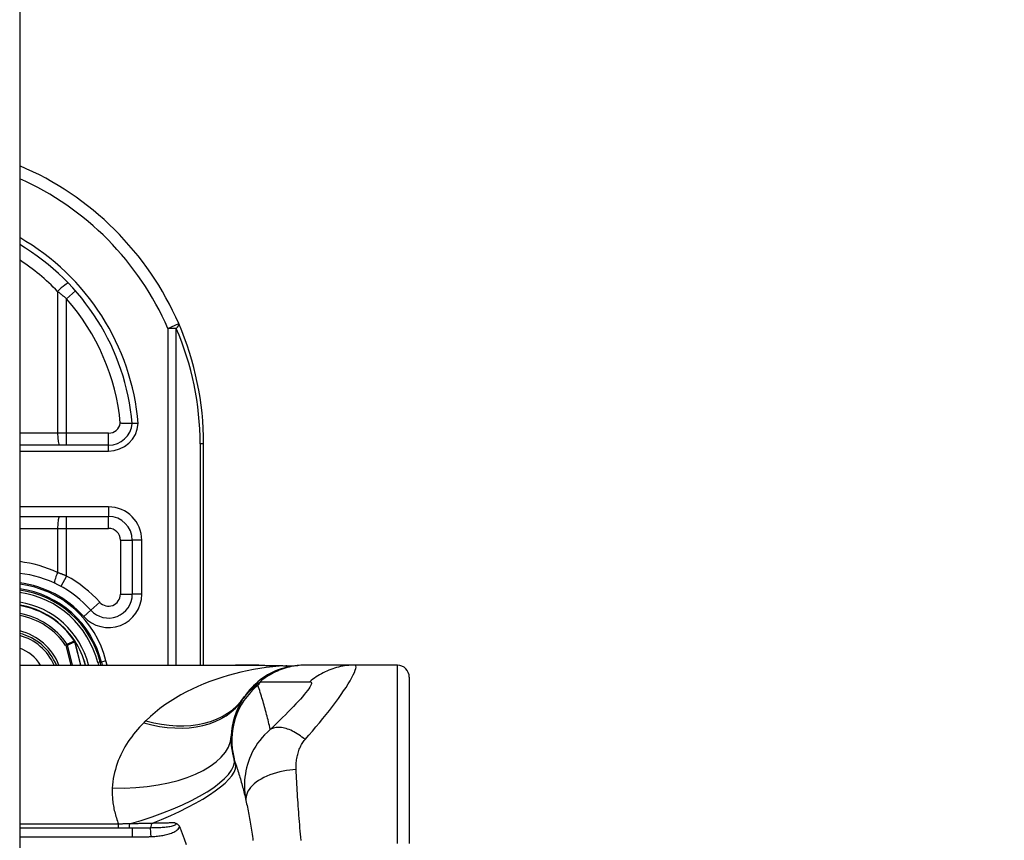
# Model space of a CAD drawing. Header units: inches. Extents: x 0 to 120, y -11 to 78.
# Tile 76 of 90: x 86.83 to 89.21, y 25.94 to 27.93. Entities that reach past the tile are written whole.
import ezdxf

# ---------------------------------------------------------------- set-up
doc = ezdxf.new("R2010")
doc.units = ezdxf.units.IN
doc.header["$LTSCALE"] = 7.213522
doc.header["$MEASUREMENT"] = 0
for name, color, linetype, lineweight in [('Dimensions(ANSI)', 7, 'Continuous', 25), ('Visible Edges(ANSI)', 7, 'Continuous', 25), ('Visible Tangent Edges(ANSI)', 7, 'Continuous', 25)]:
    doc.layers.add(name, color=color, linetype=linetype, lineweight=lineweight)
doc.styles.add('Dimension-ANSI', font='arialbd.ttf')
doc.dimstyles.new('INCH-ANSI', dxfattribs={"dimscale": 7.213522, "dimtxt": 0.12, "dimasz": 0.098425, "dimexe": 0.04, "dimexo": 0.04, "dimgap": 0.031496, "dimtad": 0, "dimtih": 1, "dimtoh": 1, "dimdec": 3, "dimzin": 0, "dimdsep": 46, "dimtxsty": 'Dimension-ANSI', "dimcen": 0.09, "dimdle": 0.312, "dimclrd": 179, "dimclre": 179, "dimclrt": 7, "dimadec": 1, "dimazin": 0, "dimtfac": 1, "dimtdec": 3, "dimtofl": 0, "dimtmove": 0, "dimatfit": 3, "dimfxl": 1, "dimtolj": 1, "dimtzin": 4, "dimlwd": 25, "dimlwe": 25, "dimarcsym": 0})

# ---------------------------------------------------------------- blocks, each defined once
blk = doc.blocks.new('*D19')
at = {"layer": 'Defpoints', "color": 0, "linetype": 'Continuous', "transparency": 16777216}
for p in [(86.8264, 63.2241), (89.1908, 63.2241), (86.8264, 19.5782)]:
    blk.add_point(p, dxfattribs=at)
at = {"layer": 'Dimensions(ANSI)', "color": 179, "linetype": 'Continuous', "lineweight": 25, "true_color": 0x262658, "transparency": 16777216}
blk.add_line((87.115, 63.2241), (89.1908, 63.2241), dxfattribs=at)
at = {"layer": 'Dimensions(ANSI)', "color": 7, "linetype": 'Continuous', "lineweight": 25, "transparency": 16777216, "insert": (91.2263, 63.2241), "char_height": 0.86562, "attachment_point": 5, "style": 'Dimension-ANSI'}
blk.add_mtext('\\A1;29.803', dxfattribs=at)

msp = doc.modelspace()

# ---------------------------------------------------------------- linework, layer by layer
at = {"layer": 'Visible Edges(ANSI)'}
for p, q in [((86.8264, 63.0103), (86.8264, 19.792)), ((87.042, 26.8977), (86.8264, 26.8977)), ((87.2724, 26.3644), (87.2724, 26.9006)), ((86.8264, 26.7247), (87.0417, 26.7247)), ((87.0994, 26.6671), (87.0994, 26.5362)), ((86.9607, 26.4222), (86.96, 26.423)), ((86.8264, 26.3644), (87.3495, 26.3644)), ((87.0233, 26.3644), (87.0214, 26.3722)), ((87.0244, 26.3719), (87.0263, 26.3644)), ((87.4738, 26.363), (87.5003, 26.3637)), ((87.5185, 26.3644), (87.5149, 26.3644)), ((87.6386, 26.3644), (87.5185, 26.3644)), ((87.742, 26.3644), (87.6386, 26.3644)), ((87.7708, 26.3355), (87.7708, 25.9319)), ((87.2142, 25.972), (87.2153, 25.9694)), ((87.0994, 25.9694), (86.8264, 25.9694))]:
    msp.add_line(p, q, dxfattribs=at)
at = {"layer": 'Visible Edges(ANSI)', "flags": 128}
for points in [[(87.0994, 26.9499), (87.0993, 26.9499), (87.0991, 26.9499), (87.0988, 26.9499), (87.0984, 26.9499), (87.0978, 26.9499), (87.0972, 26.9499), (87.0964, 26.9499), (87.0955, 26.9499), (87.0945, 26.9499), (87.0934, 26.95), (87.0922, 26.95), (87.0909, 26.95), (87.0895, 26.95), (87.088, 26.95), (87.0865, 26.95), (87.0849, 26.9501), (87.0832, 26.9501), (87.0815, 26.9501), (87.0797, 26.9502), (87.0779, 26.9502), (87.076, 26.9502), (87.0742, 26.9503), (87.0723, 26.9504), (87.0704, 26.9504)], [(87.1138, 26.9499), (87.1129, 26.9499), (87.112, 26.9499), (87.111, 26.9499), (87.1101, 26.9499), (87.1092, 26.9499), (87.1083, 26.9499), (87.1075, 26.9499), (87.1066, 26.9499), (87.1058, 26.9499), (87.1051, 26.9499), (87.1043, 26.9499), (87.1036, 26.9499), (87.103, 26.9499), (87.1024, 26.9499), (87.1018, 26.9499), (87.1013, 26.9499), (87.1009, 26.9499), (87.1005, 26.9499), (87.1002, 26.9499), (87.0999, 26.9499), (87.0997, 26.9499), (87.0995, 26.9499), (87.0994, 26.9499), (87.0994, 26.9499)], [(87.4062, 26.3641), (87.3776, 26.3643), (87.3495, 26.3644)], [(87.5149, 26.3644), (87.5081, 26.3642), (87.5013, 26.3638), (87.4944, 26.3631), (87.4875, 26.3622), (87.4806, 26.3609), (87.4737, 26.3594), (87.4668, 26.3575), (87.46, 26.3554), (87.4533, 26.353), (87.4466, 26.3503), (87.4401, 26.3473), (87.4337, 26.3441), (87.4274, 26.3406), (87.4213, 26.3368), (87.4153, 26.3328), (87.4095, 26.3286), (87.404, 26.3241), (87.3986, 26.3194), (87.3935, 26.3146), (87.3886, 26.3096), (87.3839, 26.3044), (87.3795, 26.299), (87.3754, 26.2936), (87.3714, 26.288)], [(87.4062, 26.3641), (87.4404, 26.3637), (87.4738, 26.363)], [(87.3495, 26.1271), (87.3508, 26.1234), (87.352, 26.1196), (87.3532, 26.1158), (87.3545, 26.112), (87.3556, 26.1081), (87.3568, 26.1043), (87.358, 26.1005), (87.3591, 26.0966), (87.3603, 26.0927), (87.3614, 26.0888), (87.3625, 26.0849), (87.3636, 26.081), (87.3647, 26.077), (87.3658, 26.0731), (87.3668, 26.0691), (87.3679, 26.0652), (87.3689, 26.0612), (87.3699, 26.0572), (87.3709, 26.0531), (87.3719, 26.0491), (87.3728, 26.0451), (87.3738, 26.041), (87.3747, 26.0369), (87.3757, 26.0328)], [(87.3757, 26.0328), (87.3766, 26.0286), (87.3775, 26.0243), (87.3785, 26.0199), (87.3794, 26.0156), (87.3803, 26.0112), (87.3811, 26.0068), (87.382, 26.0024), (87.3829, 25.9978), (87.3837, 25.9932), (87.3846, 25.9885), (87.3854, 25.9838), (87.3862, 25.9791), (87.387, 25.9743), (87.3878, 25.9694), (87.3885, 25.9645), (87.3893, 25.9596), (87.39, 25.9546), (87.3907, 25.9496), (87.3914, 25.9446), (87.392, 25.9396)], [(87.2026, 25.9822), (87.2031, 25.9821), (87.2037, 25.9819), (87.2042, 25.9817), (87.2048, 25.9815), (87.2053, 25.9812), (87.2059, 25.981), (87.2064, 25.9807), (87.2069, 25.9804), (87.2075, 25.9801), (87.208, 25.9798), (87.2086, 25.9794), (87.2091, 25.979), (87.2096, 25.9786), (87.2101, 25.9781), (87.2106, 25.9776), (87.2111, 25.977), (87.2116, 25.9765), (87.212, 25.9759), (87.2124, 25.9753), (87.2128, 25.9747), (87.2132, 25.974), (87.2136, 25.9734), (87.2139, 25.9727), (87.2142, 25.972)], [(87.2153, 25.9694), (87.2205, 25.9564), (87.2253, 25.9432), (87.2297, 25.9297)]]:
    msp.add_lwpolyline(points, dxfattribs=at)
at = {"layer": 'Visible Edges(ANSI)'}
for centre, radius, start, end in [((86.5401, 26.9006), 0.7322, 23.4439, 66.9833), ((86.5401, 26.9006), 0.5614, 5.0431, 59.3398), ((86.5401, 26.9006), 0.7322, 0, 23.4439), ((87.042, 26.9553), 0.0577, 270, 354.6062), ((87.0417, 26.6671), 0.0577, 0, 90), ((86.795, 26.3148), 0.2739, 41.8969, 83.4031), ((86.7949, 26.3148), 0.2365, 13.9709, 82.3497), ((86.7949, 26.3148), 0.2336, 14.224, 82.2532), ((87.0417, 26.5362), 0.0577, 221.8969, 0), ((86.7949, 26.3148), 0.1974, 33.2602, 80.8227), ((86.7949, 26.3148), 0.1303, 22.3603, 76.0206), ((86.9595, 26.4211), 0.00162, 33.219, 43.4907), ((86.7949, 26.3148), 0.1975, 14.5372, 32.8705), ((87.742, 26.3355), 0.0288, 0, 90), ((87.5119, 26.1869), 0.173, 146.4792, 178.0801), ((88.0927, 25.8022), 0.8696, 146.0379, 146.4792)]:
    msp.add_arc(centre, radius, start, end, dxfattribs=at)
at = {"layer": 'Visible Tangent Edges(ANSI)'}
for p, q in [((86.9183, 27.27), (86.9183, 26.9265)), ((86.9618, 27.2712), (86.9402, 27.2522)), ((86.9402, 26.9265), (86.9402, 27.2522)), ((87.1855, 27.1804), (87.2119, 27.1919)), ((87.1855, 27.1804), (87.1855, 26.3644)), ((87.2058, 27.1804), (87.1855, 27.1804)), ((87.2058, 26.3644), (87.2058, 27.1804)), ((86.9183, 26.9265), (86.8264, 26.9265)), ((86.9402, 26.9265), (86.9183, 26.9265)), ((86.9402, 26.8977), (86.9402, 26.9265)), ((87.042, 26.9265), (86.9402, 26.9265)), ((87.042, 26.8977), (87.042, 26.9265)), ((86.8264, 26.8833), (87.042, 26.8833)), ((87.042, 26.8833), (87.042, 26.8977)), ((87.2724, 26.9006), (87.2639, 26.9006)), ((87.2639, 26.9006), (87.2639, 26.3644)), ((87.0417, 26.7478), (86.8264, 26.7478)), ((87.0417, 26.7478), (87.0417, 26.7247)), ((86.9402, 26.6959), (86.9402, 26.7247)), ((87.0417, 26.6959), (87.0417, 26.7247)), ((86.8264, 26.6959), (86.9183, 26.6959)), ((86.9183, 26.6959), (86.9183, 26.5887)), ((86.9183, 26.6959), (86.9402, 26.6959)), ((86.9402, 26.5804), (86.9402, 26.6959)), ((86.9402, 26.6959), (87.0417, 26.6959)), ((87.0706, 26.6671), (87.0994, 26.6671)), ((87.0706, 26.6671), (87.0706, 26.5362)), ((87.1224, 26.6671), (87.0994, 26.6671)), ((87.1224, 26.5362), (87.1224, 26.6671)), ((86.9402, 26.5804), (86.9264, 26.5551)), ((87.0706, 26.5362), (87.0994, 26.5362)), ((87.1224, 26.5362), (87.0994, 26.5362)), ((86.9816, 26.4823), (86.9988, 26.4977)), ((87.0203, 26.5169), (86.9988, 26.4977)), ((86.9416, 26.4148), (86.9379, 26.4122)), ((86.9379, 26.4122), (86.9423, 26.4133)), ((86.9379, 26.4122), (86.95, 26.3644)), ((86.9547, 26.3644), (86.9423, 26.4133)), ((86.9595, 26.4227), (86.9592, 26.4225)), ((86.96, 26.423), (86.9595, 26.4227)), ((86.9595, 26.422), (86.9597, 26.4221)), ((86.9598, 26.4211), (86.9601, 26.4212)), ((86.9598, 26.4211), (86.9742, 26.3644)), ((86.9745, 26.3644), (86.9601, 26.4212)), ((86.9608, 26.422), (86.9606, 26.4218)), ((86.9905, 26.3644), (86.9932, 26.365)), ((86.9934, 26.3644), (86.9932, 26.365)), ((87.0214, 26.3722), (87.0158, 26.3708)), ((87.0158, 26.3708), (87.0174, 26.3644)), ((87.0216, 26.3712), (87.0244, 26.3719)), ((87.0356, 26.3747), (87.0244, 26.3719)), ((87.0382, 26.3644), (87.0356, 26.3747)), ((87.742, 25.9319), (87.742, 26.3644)), ((87.066, 25.9793), (86.8264, 25.9793)), ((87.066, 25.9694), (87.066, 25.9793)), ((86.8264, 25.9481), (87.0994, 25.9481)), ((87.0994, 25.9694), (87.0994, 25.9481))]:
    msp.add_line(p, q, dxfattribs=at)
at = {"layer": 'Visible Tangent Edges(ANSI)', "flags": 128}
for points in [[(86.9183, 27.27), (86.9192, 27.2693), (86.9202, 27.2686), (86.9211, 27.2678), (86.922, 27.2671), (86.9229, 27.2664), (86.9238, 27.2656), (86.9248, 27.2649), (86.9257, 27.2642), (86.9266, 27.2634), (86.9275, 27.2627), (86.9284, 27.2619), (86.9294, 27.2612), (86.9303, 27.2605), (86.9312, 27.2597), (86.9321, 27.259), (86.933, 27.2582), (86.9339, 27.2575), (86.9348, 27.2567), (86.9357, 27.256), (86.9366, 27.2552), (86.9375, 27.2544), (86.9384, 27.2537), (86.9393, 27.2529), (86.9402, 27.2522)], [(86.9402, 26.5804), (86.9393, 26.5807), (86.9384, 26.5811), (86.9375, 26.5815), (86.9366, 26.5818), (86.9357, 26.5822), (86.9348, 26.5825), (86.9338, 26.5829), (86.9329, 26.5833), (86.932, 26.5836), (86.9311, 26.584), (86.9302, 26.5843), (86.9293, 26.5847), (86.9284, 26.585), (86.9275, 26.5854), (86.9265, 26.5857), (86.9256, 26.586), (86.9247, 26.5864), (86.9238, 26.5867), (86.9229, 26.5871), (86.922, 26.5874), (86.921, 26.5877), (86.9201, 26.588), (86.9192, 26.5884), (86.9183, 26.5887)], [(86.9592, 26.4225), (86.9584, 26.4222), (86.9577, 26.4218), (86.957, 26.4215), (86.9562, 26.4212), (86.9555, 26.4209), (86.9548, 26.4206), (86.954, 26.4202), (86.9533, 26.4199), (86.9526, 26.4196), (86.9518, 26.4193), (86.9511, 26.419), (86.9504, 26.4186), (86.9497, 26.4183), (86.9489, 26.418), (86.9482, 26.4177), (86.9475, 26.4174), (86.9467, 26.417), (86.946, 26.4167), (86.9453, 26.4164), (86.9445, 26.4161), (86.9438, 26.4157), (86.9431, 26.4154), (86.9424, 26.4151), (86.9416, 26.4148)], [(86.9423, 26.4133), (86.943, 26.4137), (86.9437, 26.414), (86.9445, 26.4143), (86.9452, 26.4147), (86.9459, 26.415), (86.9467, 26.4153), (86.9474, 26.4156), (86.9481, 26.416), (86.9489, 26.4163), (86.9496, 26.4166), (86.9503, 26.4169), (86.951, 26.4173), (86.9518, 26.4176), (86.9525, 26.4179), (86.9532, 26.4182), (86.954, 26.4186), (86.9547, 26.4189), (86.9554, 26.4192), (86.9562, 26.4195), (86.9569, 26.4199), (86.9576, 26.4202), (86.9584, 26.4205), (86.9591, 26.4208), (86.9598, 26.4211)], [(86.9592, 26.4225), (86.9592, 26.4225), (86.9592, 26.4224), (86.9592, 26.4224), (86.9592, 26.4224), (86.9592, 26.4224), (86.9592, 26.4223), (86.9593, 26.4223), (86.9593, 26.4223), (86.9593, 26.4223), (86.9593, 26.4223), (86.9593, 26.4222), (86.9593, 26.4222), (86.9594, 26.4222), (86.9594, 26.4222), (86.9594, 26.4222), (86.9594, 26.4221), (86.9594, 26.4221), (86.9594, 26.4221), (86.9595, 26.4221), (86.9595, 26.4221), (86.9595, 26.422), (86.9595, 26.422), (86.9595, 26.422), (86.9595, 26.422)], [(86.9597, 26.4221), (86.9597, 26.4221), (86.9597, 26.4221), (86.9597, 26.4221), (86.9597, 26.4222), (86.9597, 26.4222), (86.9597, 26.4222), (86.9597, 26.4223), (86.9597, 26.4223), (86.9596, 26.4223), (86.9596, 26.4223), (86.9596, 26.4224), (86.9596, 26.4224), (86.9596, 26.4224), (86.9596, 26.4224), (86.9596, 26.4225), (86.9596, 26.4225), (86.9596, 26.4225), (86.9596, 26.4226), (86.9596, 26.4226), (86.9596, 26.4226), (86.9595, 26.4226), (86.9595, 26.4227), (86.9595, 26.4227), (86.9595, 26.4227)], [(86.9595, 26.4227), (86.9595, 26.4227), (86.9595, 26.4227), (86.9595, 26.4226), (86.9595, 26.4226), (86.9595, 26.4226), (86.9595, 26.4225), (86.9595, 26.4225), (86.9595, 26.4225), (86.9595, 26.4225), (86.9595, 26.4224), (86.9595, 26.4224), (86.9595, 26.4224), (86.9595, 26.4223), (86.9595, 26.4223), (86.9595, 26.4223), (86.9595, 26.4222), (86.9595, 26.4222), (86.9595, 26.4222), (86.9595, 26.4221), (86.9595, 26.4221), (86.9595, 26.4221), (86.9595, 26.422), (86.9595, 26.422), (86.9595, 26.422)], [(86.9607, 26.4222), (86.9606, 26.4223), (86.9606, 26.4223), (86.9605, 26.4223), (86.9605, 26.4224), (86.9605, 26.4224), (86.9604, 26.4224), (86.9604, 26.4225), (86.9603, 26.4225), (86.9603, 26.4225), (86.9602, 26.4225), (86.9602, 26.4225), (86.9601, 26.4226), (86.9601, 26.4226), (86.96, 26.4226), (86.96, 26.4226), (86.9599, 26.4226), (86.9599, 26.4226), (86.9598, 26.4227), (86.9598, 26.4227), (86.9597, 26.4227), (86.9597, 26.4227), (86.9596, 26.4227), (86.9596, 26.4227), (86.9595, 26.4227)], [(86.9595, 26.4227), (86.9596, 26.4227), (86.9596, 26.4227), (86.9597, 26.4226), (86.9597, 26.4226), (86.9598, 26.4226), (86.9598, 26.4225), (86.9599, 26.4225), (86.9599, 26.4225), (86.96, 26.4224), (86.96, 26.4224), (86.9601, 26.4224), (86.9601, 26.4223), (86.9602, 26.4223), (86.9602, 26.4223), (86.9602, 26.4222), (86.9603, 26.4222), (86.9603, 26.4221), (86.9604, 26.4221), (86.9604, 26.4221), (86.9605, 26.422), (86.9605, 26.422), (86.9605, 26.4219), (86.9606, 26.4219), (86.9606, 26.4218)], [(86.9595, 26.422), (86.9596, 26.4219), (86.9596, 26.4219), (86.9596, 26.4219), (86.9596, 26.4218), (86.9596, 26.4218), (86.9596, 26.4218), (86.9596, 26.4217), (86.9597, 26.4217), (86.9597, 26.4217), (86.9597, 26.4216), (86.9597, 26.4216), (86.9597, 26.4216), (86.9597, 26.4215), (86.9597, 26.4215), (86.9597, 26.4215), (86.9598, 26.4214), (86.9598, 26.4214), (86.9598, 26.4214), (86.9598, 26.4213), (86.9598, 26.4213), (86.9598, 26.4213), (86.9598, 26.4212), (86.9598, 26.4212), (86.9598, 26.4211)], [(86.9601, 26.4212), (86.96, 26.4212), (86.96, 26.4213), (86.96, 26.4213), (86.96, 26.4214), (86.96, 26.4214), (86.96, 26.4214), (86.96, 26.4215), (86.96, 26.4215), (86.96, 26.4215), (86.9599, 26.4216), (86.9599, 26.4216), (86.9599, 26.4216), (86.9599, 26.4217), (86.9599, 26.4217), (86.9599, 26.4218), (86.9599, 26.4218), (86.9598, 26.4218), (86.9598, 26.4219), (86.9598, 26.4219), (86.9598, 26.4219), (86.9598, 26.422), (86.9598, 26.422), (86.9598, 26.422), (86.9597, 26.4221)], [(87.4714, 26.363), (87.4557, 26.3618), (87.44, 26.3603), (87.4243, 26.3584), (87.4087, 26.3562), (87.3931, 26.3535), (87.3776, 26.3505), (87.3622, 26.3472), (87.3469, 26.3434), (87.3318, 26.3393), (87.3168, 26.3348), (87.3019, 26.3299), (87.2873, 26.3247), (87.2729, 26.319), (87.2586, 26.313), (87.2446, 26.3065), (87.2309, 26.2997), (87.2174, 26.2924), (87.2042, 26.2848), (87.1912, 26.2767), (87.1786, 26.2682), (87.1664, 26.2592), (87.1546, 26.2498), (87.1432, 26.24), (87.1323, 26.2298)], [(87.3495, 26.3644), (87.3518, 26.3644), (87.3541, 26.3644), (87.3565, 26.3644), (87.3588, 26.3643), (87.3611, 26.3643), (87.3634, 26.3643), (87.3658, 26.3643), (87.3681, 26.3643), (87.3704, 26.3643), (87.3728, 26.3643), (87.3751, 26.3643), (87.3775, 26.3643), (87.3798, 26.3643), (87.3822, 26.3643), (87.3846, 26.3642), (87.3869, 26.3642), (87.3893, 26.3642), (87.3917, 26.3642), (87.394, 26.3642), (87.3964, 26.3642), (87.3988, 26.3641), (87.4012, 26.3641), (87.4036, 26.3641), (87.406, 26.3641)], [(87.406, 26.3641), (87.4087, 26.3641), (87.4115, 26.364), (87.4143, 26.364), (87.4171, 26.364), (87.4198, 26.364), (87.4226, 26.3639), (87.4254, 26.3639), (87.4281, 26.3639), (87.4309, 26.3638), (87.4336, 26.3638), (87.4364, 26.3638), (87.4391, 26.3637), (87.4418, 26.3637), (87.4445, 26.3636), (87.4472, 26.3636), (87.45, 26.3635), (87.4527, 26.3635), (87.4554, 26.3634), (87.458, 26.3634), (87.4607, 26.3633), (87.4634, 26.3632), (87.4661, 26.3631), (87.4687, 26.3631), (87.4714, 26.363)], [(87.5185, 26.3644), (87.5136, 26.3643), (87.5087, 26.3641), (87.5039, 26.3637), (87.499, 26.3632), (87.4941, 26.3626), (87.4892, 26.3618), (87.4843, 26.3608), (87.4795, 26.3597), (87.4746, 26.3585), (87.4698, 26.3571), (87.4651, 26.3556), (87.4604, 26.354), (87.4557, 26.3521), (87.4511, 26.3502), (87.4466, 26.3481), (87.4421, 26.3459), (87.4377, 26.3436), (87.4333, 26.3411), (87.4291, 26.3385), (87.4249, 26.3358), (87.4209, 26.333), (87.4169, 26.3301), (87.413, 26.3271), (87.4093, 26.324)], [(87.4729, 26.363), (87.4728, 26.363), (87.4728, 26.363), (87.4728, 26.363), (87.4727, 26.363), (87.4727, 26.363), (87.4727, 26.363), (87.4726, 26.363), (87.4726, 26.363), (87.4725, 26.363), (87.4725, 26.363), (87.4724, 26.363), (87.4723, 26.363), (87.4723, 26.363), (87.4722, 26.363), (87.4721, 26.363), (87.4721, 26.363), (87.472, 26.363), (87.4719, 26.363), (87.4718, 26.363), (87.4718, 26.363), (87.4717, 26.363), (87.4716, 26.363), (87.4715, 26.363), (87.4714, 26.363)], [(87.4738, 26.363), (87.4738, 26.363), (87.4738, 26.363), (87.4737, 26.363), (87.4737, 26.363), (87.4736, 26.363), (87.4736, 26.363), (87.4736, 26.363), (87.4735, 26.363), (87.4735, 26.363), (87.4734, 26.363), (87.4734, 26.363), (87.4734, 26.363), (87.4733, 26.363), (87.4733, 26.363), (87.4732, 26.363), (87.4732, 26.363), (87.4732, 26.363), (87.4731, 26.363), (87.4731, 26.363), (87.473, 26.363), (87.473, 26.363), (87.4729, 26.363), (87.4729, 26.363), (87.4729, 26.363)], [(87.5182, 26.1844), (87.5272, 26.1946), (87.5361, 26.2048), (87.5447, 26.2148), (87.5532, 26.2248), (87.5614, 26.2348), (87.5695, 26.2448), (87.5773, 26.2547), (87.5849, 26.2644), (87.5921, 26.2741), (87.5991, 26.2836), (87.6056, 26.2929), (87.6118, 26.3019), (87.6175, 26.3106), (87.6228, 26.3189), (87.6275, 26.3268), (87.6316, 26.3341), (87.6351, 26.3409), (87.6379, 26.3469), (87.6399, 26.3521), (87.6413, 26.3565), (87.6418, 26.3599), (87.6415, 26.3624), (87.6405, 26.3639), (87.6386, 26.3644)], [(87.6386, 26.3644), (87.6338, 26.3643), (87.6289, 26.3641), (87.624, 26.3637), (87.6191, 26.3632), (87.6142, 26.3626), (87.6094, 26.3618), (87.6045, 26.3608), (87.5996, 26.3598), (87.5948, 26.3585), (87.59, 26.3571), (87.5853, 26.3556), (87.5805, 26.354), (87.5759, 26.3522), (87.5713, 26.3502), (87.5667, 26.3481), (87.5623, 26.3459), (87.5579, 26.3436), (87.5535, 26.3411), (87.5493, 26.3386), (87.5451, 26.3359), (87.5411, 26.3331), (87.5371, 26.3301), (87.5333, 26.3271), (87.5295, 26.324)], [(87.404, 26.3157), (87.4024, 26.3148), (87.4008, 26.3139), (87.3992, 26.3129), (87.3976, 26.3119), (87.396, 26.3109), (87.3944, 26.3098), (87.3929, 26.3087), (87.3913, 26.3075), (87.3897, 26.3063), (87.3882, 26.3051), (87.3866, 26.3038), (87.3851, 26.3025), (87.3836, 26.3011), (87.3821, 26.2997), (87.3806, 26.2982), (87.3791, 26.2967), (87.3776, 26.2951), (87.3761, 26.2935), (87.3747, 26.2918), (87.3733, 26.2901), (87.3719, 26.2882), (87.3705, 26.2864), (87.3691, 26.2844), (87.3677, 26.2824)], [(87.3714, 26.288), (87.3725, 26.2895), (87.3736, 26.291), (87.3747, 26.2925), (87.3758, 26.294), (87.377, 26.2955), (87.3782, 26.2971), (87.3795, 26.2986), (87.3808, 26.3001), (87.3822, 26.3016), (87.3836, 26.3031), (87.3851, 26.3046), (87.3866, 26.3061), (87.3882, 26.3076), (87.3898, 26.3091), (87.3915, 26.3106), (87.3932, 26.3121), (87.395, 26.3136), (87.3969, 26.3151), (87.3988, 26.3166), (87.4007, 26.3181), (87.4028, 26.3196), (87.4049, 26.321), (87.407, 26.3225), (87.4093, 26.324)], [(87.434, 26.2087), (87.433, 26.2133), (87.4319, 26.2179), (87.4308, 26.2225), (87.4297, 26.2271), (87.4285, 26.2316), (87.4274, 26.2362), (87.4262, 26.2407), (87.4251, 26.2452), (87.4239, 26.2497), (87.4227, 26.2542), (87.4214, 26.2587), (87.4202, 26.2631), (87.4189, 26.2676), (87.4176, 26.272), (87.4164, 26.2764), (87.4151, 26.2809), (87.4137, 26.2853), (87.4124, 26.2896), (87.411, 26.294), (87.4097, 26.2984), (87.4083, 26.3027), (87.4069, 26.3071), (87.4055, 26.3114), (87.404, 26.3157)], [(87.4093, 26.324), (87.4143, 26.324), (87.4193, 26.324), (87.4243, 26.324), (87.4293, 26.324), (87.4343, 26.324), (87.4394, 26.324), (87.4444, 26.324), (87.4494, 26.324), (87.4544, 26.324), (87.4594, 26.324), (87.4644, 26.324), (87.4694, 26.324), (87.4744, 26.324), (87.4794, 26.324), (87.4844, 26.324), (87.4894, 26.324), (87.4944, 26.324), (87.4994, 26.324), (87.5044, 26.324), (87.5094, 26.324), (87.5145, 26.324), (87.5195, 26.324), (87.5245, 26.324), (87.5295, 26.324)], [(87.5295, 26.324), (87.5315, 26.3238), (87.5329, 26.323), (87.5336, 26.3217), (87.5336, 26.3198), (87.533, 26.3173), (87.5316, 26.3144), (87.5297, 26.311), (87.5271, 26.3071), (87.524, 26.3028), (87.5203, 26.2981), (87.5162, 26.2931), (87.5117, 26.2878), (87.5068, 26.2822), (87.5015, 26.2764), (87.4959, 26.2703), (87.4899, 26.2641), (87.4837, 26.2577), (87.4773, 26.2511), (87.4706, 26.2443), (87.4637, 26.2375), (87.4566, 26.2305), (87.4493, 26.2234), (87.4418, 26.2161), (87.434, 26.2087)], [(87.1274, 26.2249), (87.1222, 26.2195), (87.1171, 26.2141), (87.1121, 26.2085), (87.1073, 26.2028), (87.1026, 26.197), (87.0981, 26.1911), (87.0937, 26.1851), (87.0895, 26.179), (87.0855, 26.1727), (87.0817, 26.1664), (87.078, 26.1599), (87.0746, 26.1534), (87.0713, 26.1467), (87.0683, 26.1399), (87.0654, 26.133), (87.0628, 26.126), (87.0604, 26.1189), (87.0583, 26.1117), (87.0564, 26.1044), (87.0548, 26.097), (87.0534, 26.0896), (87.0523, 26.082), (87.0515, 26.0744), (87.0509, 26.0667)], [(87.1323, 26.2298), (87.1321, 26.2296), (87.1319, 26.2294), (87.1317, 26.2292), (87.1315, 26.229), (87.1313, 26.2288), (87.1311, 26.2286), (87.1309, 26.2284), (87.1307, 26.2282), (87.1305, 26.228), (87.1303, 26.2278), (87.1301, 26.2276), (87.1299, 26.2273), (87.1297, 26.2271), (87.1295, 26.2269), (87.1292, 26.2267), (87.129, 26.2265), (87.1288, 26.2263), (87.1286, 26.2261), (87.1284, 26.2259), (87.1282, 26.2257), (87.128, 26.2255), (87.1278, 26.2253), (87.1276, 26.2251), (87.1274, 26.2249)], [(87.5182, 26.1844), (87.5145, 26.1874), (87.5107, 26.1903), (87.5069, 26.1931), (87.5031, 26.1958), (87.4992, 26.1983), (87.4953, 26.2006), (87.4914, 26.2028), (87.4875, 26.2048), (87.4837, 26.2066), (87.4798, 26.2082), (87.476, 26.2096), (87.4722, 26.2108), (87.4685, 26.2117), (87.4649, 26.2125), (87.4613, 26.2131), (87.4578, 26.2134), (87.4545, 26.2135), (87.4512, 26.2134), (87.448, 26.2131), (87.445, 26.2126), (87.442, 26.2119), (87.4392, 26.211), (87.4366, 26.21), (87.434, 26.2087)], [(87.3464, 26.1373), (87.3458, 26.1397), (87.3451, 26.1421), (87.3445, 26.1445), (87.3439, 26.147), (87.3434, 26.1494), (87.3429, 26.1517), (87.3424, 26.1541), (87.342, 26.1565), (87.3415, 26.1589), (87.3412, 26.1612), (87.3408, 26.1636), (87.3405, 26.1659), (87.3402, 26.1682), (87.3399, 26.1705), (87.3397, 26.1728), (87.3395, 26.1751), (87.3393, 26.1773), (87.3392, 26.1796), (87.3391, 26.1818), (87.339, 26.184), (87.339, 26.1862), (87.339, 26.1884), (87.339, 26.1906), (87.3391, 26.1927)], [(87.434, 26.2087), (87.4269, 26.2024), (87.4203, 26.1958), (87.4141, 26.189), (87.4085, 26.1821), (87.4033, 26.175), (87.3986, 26.1678), (87.3942, 26.1606), (87.3903, 26.1532), (87.3868, 26.1458), (87.3837, 26.1383), (87.381, 26.1308), (87.3786, 26.1233), (87.3766, 26.1158), (87.3749, 26.1083), (87.3735, 26.1007), (87.3725, 26.0931), (87.3718, 26.0854), (87.3714, 26.0778), (87.3713, 26.0702), (87.3716, 26.0626), (87.3721, 26.0551), (87.373, 26.0476), (87.3742, 26.0401), (87.3757, 26.0328)], [(87.4967, 26.1114), (87.4965, 26.1148), (87.4965, 26.1182), (87.4966, 26.1217), (87.4967, 26.1251), (87.497, 26.1285), (87.4973, 26.1319), (87.4978, 26.1352), (87.4983, 26.1386), (87.4989, 26.1419), (87.4996, 26.1451), (87.5004, 26.1483), (87.5012, 26.1515), (87.5022, 26.1546), (87.5032, 26.1576), (87.5043, 26.1606), (87.5055, 26.1636), (87.5068, 26.1665), (87.5081, 26.1693), (87.5096, 26.1721), (87.5111, 26.1747), (87.5128, 26.1773), (87.5145, 26.1798), (87.5163, 26.1821), (87.5182, 26.1844)], [(87.3495, 26.1271), (87.3494, 26.1276), (87.3493, 26.128), (87.3491, 26.1284), (87.349, 26.1288), (87.3489, 26.1292), (87.3487, 26.1297), (87.3486, 26.1301), (87.3485, 26.1305), (87.3483, 26.1309), (87.3482, 26.1314), (87.3481, 26.1318), (87.3479, 26.1322), (87.3478, 26.1326), (87.3477, 26.133), (87.3475, 26.1335), (87.3474, 26.1339), (87.3473, 26.1343), (87.3472, 26.1347), (87.347, 26.1352), (87.3469, 26.1356), (87.3468, 26.136), (87.3467, 26.1364), (87.3466, 26.1369), (87.3464, 26.1373)], [(87.4967, 26.1114), (87.4889, 26.1108), (87.4811, 26.11), (87.4731, 26.1088), (87.465, 26.1074), (87.4569, 26.1056), (87.4489, 26.1036), (87.441, 26.1012), (87.4332, 26.0984), (87.4258, 26.0954), (87.4186, 26.0921), (87.4119, 26.0885), (87.4056, 26.0847), (87.3998, 26.0807), (87.3946, 26.0765), (87.3899, 26.0722), (87.3859, 26.0677), (87.3825, 26.0632), (87.3798, 26.0587), (87.3776, 26.0542), (87.3761, 26.0497), (87.3752, 26.0453), (87.3748, 26.041), (87.375, 26.0369), (87.3757, 26.0328)], [(87.5085, 25.9396), (87.5078, 25.9472), (87.5071, 25.9549), (87.5065, 25.9625), (87.5058, 25.9702), (87.5052, 25.9778), (87.5046, 25.9854), (87.504, 25.993), (87.5034, 26.0006), (87.5028, 26.0082), (87.5023, 26.0157), (87.5018, 26.0232), (87.5012, 26.0307), (87.5008, 26.0382), (87.5003, 26.0456), (87.4998, 26.053), (87.4994, 26.0604), (87.4989, 26.0677), (87.4985, 26.0749), (87.4981, 26.0822), (87.4978, 26.0894), (87.4974, 26.0967), (87.497, 26.1041), (87.4967, 26.1114)], [(87.0509, 26.0667), (87.0508, 26.0632), (87.0507, 26.0596), (87.0507, 26.0561), (87.0508, 26.0525), (87.0509, 26.0489), (87.0511, 26.0453), (87.0513, 26.0417), (87.0517, 26.0381), (87.0521, 26.0344), (87.0525, 26.0308), (87.053, 26.0271), (87.0536, 26.0235), (87.0543, 26.0198), (87.055, 26.0162), (87.0558, 26.0125), (87.0567, 26.0088), (87.0576, 26.0051), (87.0586, 26.0014), (87.0597, 25.9977), (87.0608, 25.9941), (87.062, 25.9904), (87.0633, 25.9867), (87.0646, 25.983), (87.066, 25.9793)], [(87.093, 25.9798), (87.0919, 25.9797), (87.0908, 25.9797), (87.0897, 25.9797), (87.0885, 25.9797), (87.0874, 25.9797), (87.0863, 25.9796), (87.0852, 25.9796), (87.084, 25.9796), (87.0829, 25.9796), (87.0818, 25.9796), (87.0807, 25.9795), (87.0795, 25.9795), (87.0784, 25.9795), (87.0773, 25.9795), (87.0762, 25.9795), (87.075, 25.9794), (87.0739, 25.9794), (87.0728, 25.9794), (87.0716, 25.9794), (87.0705, 25.9794), (87.0694, 25.9793), (87.0683, 25.9793), (87.0671, 25.9793), (87.066, 25.9793)], [(87.1464, 25.9811), (87.1442, 25.981), (87.142, 25.9809), (87.1398, 25.9809), (87.1376, 25.9808), (87.1354, 25.9808), (87.1332, 25.9807), (87.131, 25.9806), (87.1288, 25.9806), (87.1266, 25.9805), (87.1244, 25.9805), (87.1221, 25.9804), (87.1199, 25.9804), (87.1177, 25.9803), (87.1155, 25.9803), (87.1132, 25.9802), (87.111, 25.9801), (87.1088, 25.9801), (87.1065, 25.98), (87.1043, 25.98), (87.102, 25.9799), (87.0998, 25.9799), (87.0975, 25.9799), (87.0953, 25.9798), (87.093, 25.9798)], [(87.2026, 25.9822), (87.2039, 25.9811), (87.2046, 25.9799), (87.2047, 25.9787), (87.204, 25.9775), (87.2027, 25.9765), (87.2009, 25.9755), (87.1987, 25.9747), (87.1962, 25.974), (87.1935, 25.9734), (87.1906, 25.9728), (87.1876, 25.9724), (87.1846, 25.972), (87.1815, 25.9716), (87.1783, 25.9713), (87.175, 25.971), (87.1717, 25.9708), (87.1683, 25.9706), (87.1649, 25.9704), (87.1614, 25.9702), (87.1579, 25.9701), (87.1543, 25.97), (87.1508, 25.9699), (87.1472, 25.9698), (87.1436, 25.9697)], [(87.145, 25.949), (87.1481, 25.9492), (87.1512, 25.9494), (87.1544, 25.9496), (87.1575, 25.9499), (87.1607, 25.9502), (87.1638, 25.9506), (87.1669, 25.951), (87.1701, 25.9514), (87.1732, 25.9519), (87.1763, 25.9525), (87.1793, 25.9531), (87.1824, 25.9538), (87.1854, 25.9546), (87.1884, 25.9554), (87.1914, 25.9564), (87.1943, 25.9574), (87.1972, 25.9586), (87.2, 25.9599), (87.2028, 25.9614), (87.2055, 25.9631), (87.208, 25.965), (87.2104, 25.9671), (87.2125, 25.9694), (87.2142, 25.972)], [(87.2026, 25.9822), (87.2003, 25.9822), (87.198, 25.9821), (87.1957, 25.9821), (87.1934, 25.9821), (87.1911, 25.982), (87.1888, 25.982), (87.1865, 25.9819), (87.1842, 25.9819), (87.1818, 25.9818), (87.1795, 25.9818), (87.1772, 25.9817), (87.1748, 25.9817), (87.1725, 25.9816), (87.1701, 25.9816), (87.1678, 25.9815), (87.1654, 25.9815), (87.163, 25.9814), (87.1607, 25.9814), (87.1583, 25.9813), (87.1559, 25.9813), (87.1535, 25.9812), (87.1512, 25.9812), (87.1488, 25.9811), (87.1464, 25.9811)], [(87.1436, 25.9697), (87.1418, 25.9697), (87.14, 25.9696), (87.1382, 25.9696), (87.1364, 25.9696), (87.1346, 25.9696), (87.1328, 25.9695), (87.1309, 25.9695), (87.1291, 25.9695), (87.1273, 25.9695), (87.1255, 25.9695), (87.1236, 25.9695), (87.1218, 25.9695), (87.1199, 25.9694), (87.1181, 25.9694), (87.1162, 25.9694), (87.1144, 25.9694), (87.1125, 25.9694), (87.1107, 25.9694), (87.1088, 25.9694), (87.1069, 25.9694), (87.105, 25.9694), (87.1032, 25.9694), (87.1013, 25.9694), (87.0994, 25.9694)], [(87.0994, 25.9481), (87.1013, 25.9481), (87.1032, 25.9481), (87.1051, 25.9481), (87.107, 25.9481), (87.1089, 25.9481), (87.1108, 25.9481), (87.1127, 25.9481), (87.1146, 25.9481), (87.1165, 25.9481), (87.1184, 25.9482), (87.1203, 25.9482), (87.1222, 25.9482), (87.1241, 25.9482), (87.126, 25.9483), (87.1279, 25.9483), (87.1298, 25.9484), (87.1317, 25.9484), (87.1336, 25.9485), (87.1355, 25.9485), (87.1374, 25.9486), (87.1393, 25.9487), (87.1412, 25.9488), (87.1431, 25.9489), (87.145, 25.949)]]:
    msp.add_lwpolyline(points, dxfattribs=at)
at = {"layer": 'Visible Tangent Edges(ANSI)'}
for centre, radius, start, end in [((86.5401, 26.9006), 0.7034, 23.4439, 65.9819), ((86.5401, 26.9006), 0.5759, 4.9187, 60.1863), ((86.5346, 26.9006), 0.5326, 43.9186, 56.7824), ((86.5401, 26.9006), 0.5326, 5.372, 41.3104), ((86.5605, 26.9006), 0.7034, 0, 23.4439), ((87.042, 26.9553), 0.0288, 270, 350.1944), ((87.042, 26.9553), 0.0721, 270, 355.704), ((87.0417, 26.6671), 0.0807, 0, 90), ((87.0417, 26.6671), 0.0288, 0, 90), ((86.7895, 26.3148), 0.3027, 64.8144, 82.9914), ((86.795, 26.3148), 0.3027, 41.8969, 61.329), ((86.795, 26.3148), 0.2508, 41.8969, 82.7934), ((86.7949, 26.3148), 0.248, 13.9709, 82.7073), ((86.7949, 26.3148), 0.2278, 14.224, 82.0559), ((87.0417, 26.5362), 0.0807, 221.8969, 0), ((87.0417, 26.5362), 0.0288, 221.8969, 0), ((86.7949, 26.3148), 0.2046, 14.224, 81.1466), ((86.7949, 26.3148), 0.1964, 33.2602, 80.7742), ((86.7949, 26.3148), 0.1775, 34.2805, 79.7848), ((86.7949, 26.3148), 0.173, 34.2805, 79.5148), ((86.7949, 26.3148), 0.1361, 21.3654, 76.6241), ((86.7949, 26.3148), 0.1252, 23.3375, 75.4306), ((86.7949, 26.3148), 0.0959, 31.1322, 70.8341), ((86.7949, 26.3148), 0.1973, 14.5589, 32.8705), ((87.9471, 25.979), 0.639, 147.3243, 148.2043)]:
    msp.add_arc(centre, radius, start, end, dxfattribs=at)
for centre, major_axis, ratio, start_param, end_param in [((86.9238, 27.27), (0.0208, 0.02), 0.132897, 0, 1.707941), ((87.1855, 27.1804), (0.0264, 0.0115), 0.369668, 5.41831, 6.283185), ((86.9238, 26.9265), (0, -0.0288), 0.189796, 4.712389, 6.283185), ((86.9238, 26.6959), (0, 0.0288), 0.189796, 0, 1.570796), ((86.9238, 26.5887), (-0.0123, -0.0261), 0.172316, 4.793245, 6.283185), ((86.9379, 26.4122), (-0.00237, 0.00526), 0.779727, 4.57537, 4.849408), ((87.406, 26.3353), (0.0002, 0.0288), 0.222867, 0, 0.031804), ((87.4714, 26.6506), (0.0272, -0.287), 0.804371, 6.165917, 6.283185), ((87.4761, 26.651), (0.0243, -0.2873), 0.910929, 6.178485, 6.283185), ((87.5132, 26.1831), (-0.164, -0.0549), 0.992002, 5.07584, 6.227988), ((87.1274, 26.4416), (0.2403, -0.1592), 0.689059, 5.140584, 6.283185), ((87.1323, 26.4491), (0.2391, -0.161), 0.696909, 5.151259, 6.283185), ((87.0509, 26.2024), (0.2881, -0.0097), 0.470345, 4.728154, 6.283185), ((87.0684, 26.061), (0.2778, 0.0769), 0.2942, 4.719405, 6.275899), ((87.076, 26.036), (0.2735, 0.0911), 0.261865, 4.884476, 6.283185), ((87.0918, 25.9838), (0, -0.0144), 0.088862, 0, 1.28528), ((87.1429, 25.9838), (0, -0.0144), 0.248547, 0.200207, 1.37895), ((87.145, 25.9414), (-0.0015, 0.0288), 0.014385, 4.976146, 6.089322)]:
    msp.add_ellipse(centre, major_axis=major_axis, ratio=ratio, start_param=start_param, end_param=end_param, dxfattribs=at)

# ---------------------------------------------------------------- dimensions: what is measured, and where the dimension line sits
at = {"layer": 'Dimensions(ANSI)', "color": 179, "linetype": 'Continuous', "lineweight": 25, "true_color": 0x262658}
dim = msp.add_ordinate_dim(feature_location=(86.8264, 63.2241), offset=(2.3644, 0), dtype=0, origin=(86.8264, 19.5782), dimstyle='INCH-ANSI', override={"dimgap": 0.031496, "dimtad": 0, "dimdec": 3, "dimlfac": 0.682835, "dimtol": 0, "dimlim": 0, "dimtp": 0, "dimtm": 0, "dimtdec": 3}, dxfattribs=at)
dim.commit()
dim.dimension.update_dxf_attribs({"geometry": '*D19', "text_midpoint": (91.2263, 63.2241)})

doc.saveas('drawing.dxf')
